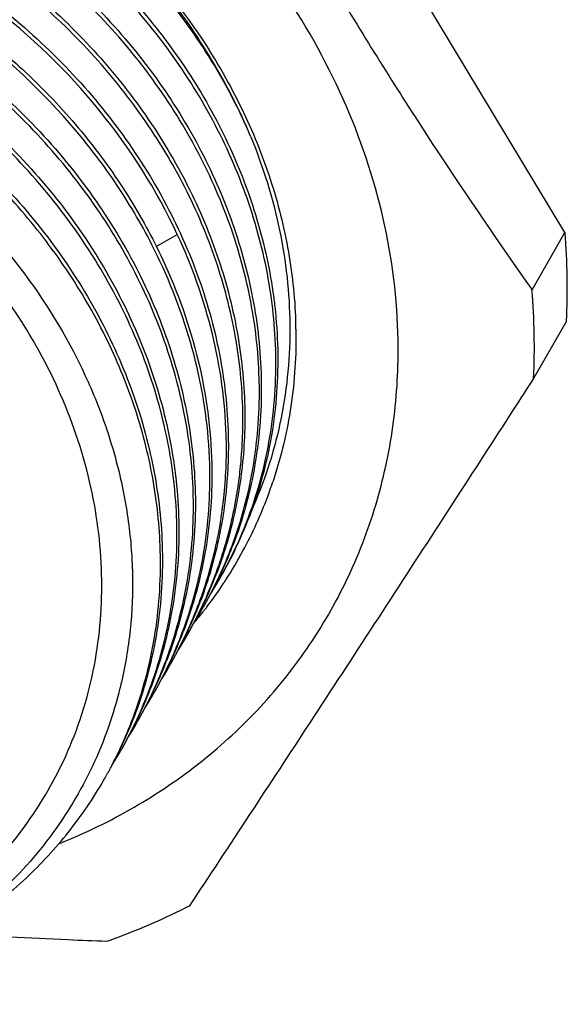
# Model space of a CAD drawing. Header units: millimetres. Extents: x -6552 to -4132, y 482 to 1483.
# Tile 27 of 80: x -5917 to -5904, y 985 to 1008. Entities that reach past the tile are written whole.
import ezdxf

# ---------------------------------------------------------------- set-up
doc = ezdxf.new("R2010")
doc.units = ezdxf.units.MM
doc.header["$LTSCALE"] = 16.335
doc.layers.get('0').update_dxf_attribs({"linetype": 'CONTINUOUS'})

msp = doc.modelspace()

# ---------------------------------------------------------------- linework, layer by layer
at = {"color": 7, "linetype": 'Continuous'}
for p, q in [((-5904.22, 1002.926), (-5912.65, 1016.889)), ((-5913.693, 1002.6), (-5913.205, 1002.882)), ((-5904.984, 1001.599), (-5904.22, 1002.926)), ((-5904.185, 1000.874), (-5904.949, 999.547)), ((-5910.978, 997.188), (-5910.991, 997.152)), ((-5910.978, 997.188), (-5910.99, 997.152)), ((-5906.813, 996.667), (-5907.146, 996.155)), ((-5914.552, 992.308), (-5914.564, 992.26)), ((-5914.549, 992.307), (-5914.561, 992.259))]:
    msp.add_line(p, q, dxfattribs=at)
for centre, radius, start, end in [((-5919.96, 1001.623), 15.794, 0.9917, 4.7316), ((-5919.584, 1001.628), 15.417, 357.1985, 0.9989), ((-5920.791, 1000.293), 15.86, 0.9995, 4.7238), ((-5921.611, 1000.492), 11.156, 0.9885, 2.0107), ((-5920.408, 1000.301), 15.478, 357.2059, 0.9915), ((-5921.715, 999.9), 10.794, 1.2846, 1.6817), ((-5922.111, 999.235), 10.808, 1.2888, 1.6854), ((-5922.518, 998.569), 10.833, 1.2968, 1.6924), ((-5922.912, 997.905), 10.846, 1.2966, 1.693), ((-5923.267, 997.243), 10.818, 1.2921, 1.6883), ((-5920.621, 1000.363), 10.152, 340.3685, 341.5599), ((-5923.666, 996.577), 10.835, 1.2975, 1.693), ((-5921.882, 998.528), 10.194, 350.6087, 351.2916), ((-5920.578, 1000.347), 10.107, 336.0613, 340.0126), ((-5920.609, 1000.359), 10.139, 340.011, 340.3683), ((-5924.042, 995.914), 10.829, 1.2954, 1.6911), ((-5922.263, 997.864), 10.194, 350.6084, 351.2917), ((-5920.713, 999.75), 9.776, 335.1107, 339.5323), ((-5920.662, 999.825), 9.768, 334.5875, 339.0163), ((-5920.512, 1000.318), 10.034, 331.6157, 335.6962), ((-5920.542, 1000.332), 10.068, 335.6946, 336.0586), ((-5924.336, 995.258), 10.74, 1.2673, 1.6671), ((-5921.095, 999.086), 9.776, 335.1107, 339.5323), ((-5921.044, 999.161), 9.768, 334.5875, 339.0164), ((-5920.656, 999.724), 9.713, 330.6068, 335.1087), ((-5920.605, 999.798), 9.706, 330.078, 334.5854), ((-5920.501, 1000.313), 10.023, 327.1861, 331.6108), ((-5921.477, 998.423), 9.775, 335.1106, 339.5325), ((-5921.426, 998.497), 9.768, 334.5875, 339.0164), ((-5921.038, 999.06), 9.713, 330.6068, 335.1087), ((-5920.531, 1000.333), 10.058, 322.8018, 326.6756), ((-5920.638, 999.715), 9.693, 327.9696, 330.0743), ((-5920.996, 999.139), 9.716, 331.9735, 334.5846), ((-5920.626, 999.708), 9.679, 330.0748, 330.6036), ((-5920.514, 1000.321), 10.038, 326.6771, 327.1865), ((-5921.859, 997.759), 9.775, 335.1106, 339.5324), ((-5921.808, 997.834), 9.769, 334.5875, 339.0163), ((-5921.42, 998.397), 9.713, 330.6068, 335.1086), ((-5920.57, 1000.364), 10.108, 320.0412, 321.8954), ((-5921.02, 999.051), 9.693, 327.9696, 330.0743), ((-5921.378, 998.475), 9.716, 331.9735, 334.5846), ((-5921.008, 999.044), 9.679, 330.0748, 330.6035), ((-5920.546, 1000.344), 10.077, 321.8964, 322.297), ((-5920.543, 1000.342), 10.074, 322.297, 322.8022), ((-5922.241, 997.095), 9.776, 335.1107, 339.5324), ((-5922.19, 997.17), 9.769, 334.5876, 339.0163), ((-5921.802, 997.733), 9.713, 330.6068, 335.1086), ((-5921.76, 997.812), 9.716, 331.9735, 334.5847), ((-5921.39, 998.38), 9.679, 330.0748, 330.6036), ((-5921.402, 998.387), 9.693, 327.9696, 330.0743), ((-5922.623, 996.431), 9.775, 335.1106, 339.5325), ((-5922.572, 996.506), 9.768, 334.5875, 339.0164), ((-5922.184, 997.069), 9.713, 330.6068, 335.1087), ((-5922.143, 997.148), 9.716, 331.9735, 334.5847), ((-5921.772, 997.716), 9.679, 330.0748, 330.6036), ((-5921.784, 997.724), 9.693, 327.9696, 330.0743), ((-5923.005, 995.767), 9.775, 335.1106, 339.5324), ((-5922.954, 995.842), 9.769, 334.5876, 339.0163), ((-5922.566, 996.405), 9.713, 330.6068, 335.1087), ((-5922.525, 996.484), 9.716, 331.9735, 334.5847), ((-5922.154, 997.053), 9.679, 330.0748, 330.6036), ((-5922.166, 997.06), 9.693, 327.9696, 330.0743), ((-5923.39, 995.104), 9.778, 335.1195, 339.5131), ((-5923.336, 995.179), 9.768, 334.5876, 339.0163), ((-5922.948, 995.742), 9.713, 330.6068, 335.1087), ((-5922.907, 995.82), 9.716, 331.9735, 334.5847), ((-5922.536, 996.389), 9.679, 330.0748, 330.6036), ((-5922.548, 996.396), 9.693, 327.9696, 330.0743), ((-5922.931, 995.732), 9.693, 327.9696, 330.0743), ((-5923.289, 995.156), 9.716, 331.9735, 334.5847), ((-5923.329, 995.077), 9.711, 332.7463, 335.1157), ((-5922.918, 995.725), 9.679, 330.0748, 330.6036), ((-5923.312, 995.069), 9.693, 330.6012, 332.154), ((-5923.308, 995.066), 9.688, 332.1542, 332.7453), ((-5923.317, 995.071), 9.698, 330.0732, 330.6012)]:
    msp.add_arc(centre, radius, start, end, dxfattribs=at)
for points, knots in [([(-5908.088, 1000.434), (-5908.104, 1001.378), (-5908.345, 1003.297), (-5909.286, 1006.077), (-5910.77, 1008.701), (-5912.741, 1011.067), (-5915.122, 1013.09), (-5917.823, 1014.692), (-5920.743, 1015.815), (-5923.772, 1016.415), (-5926.797, 1016.468), (-5929.703, 1015.97), (-5931.951, 1015.101), (-5933.572, 1014.155), (-5934.684, 1013.333), (-5935.689, 1012.402), (-5936.577, 1011.371), (-5937.34, 1010.251), (-5937.969, 1009.051), (-5938.459, 1007.784), (-5938.805, 1006.462), (-5939.004, 1005.098), (-5939.037, 1004.175), (-5939.029, 1003.711)], [0, 0, 0, 0, 0.060605, 0.123018, 0.187216, 0.252909, 0.319607, 0.386689, 0.45349, 0.519377, 0.583835, 0.64654, 0.707417, 0.737268, 0.766766, 0.795978, 0.824986, 0.853883, 0.882765, 0.911728, 0.940865, 0.970271, 1, 1, 1, 1]), ([(-5913.414, 1015.561), (-5912.773, 1014.319), (-5911.468, 1011.869), (-5909.407, 1008.296), (-5907.249, 1004.875), (-5905.744, 1002.674), (-5904.984, 1001.599)], [0, 0, 0, 0, 0.25687, 0.510082, 0.758003, 1, 1, 1, 1]), ([(-5920.771, 1013.509), (-5919.952, 1013.246), (-5918.353, 1012.582), (-5916.518, 1011.436), (-5915.181, 1010.351), (-5913.953, 1009.172), (-5913.149, 1008.177), (-5912.679, 1007.476)], [0, 0, 0, 0, 0.25126, 0.503192, 0.628772, 0.753642, 1, 1, 1, 1]), ([(-5934.741, 1009.27), (-5934.372, 1009.732), (-5933.546, 1010.598), (-5932.094, 1011.676), (-5930.458, 1012.517), (-5928.979, 1013.002), (-5927.744, 1013.257), (-5926.468, 1013.424), (-5924.832, 1013.46), (-5922.86, 1013.227), (-5920.913, 1012.727), (-5919.035, 1011.97), (-5917.268, 1010.974), (-5915.651, 1009.763), (-5914.221, 1008.363), (-5913.011, 1006.807), (-5912.047, 1005.13), (-5911.353, 1003.369), (-5911.076, 1002.152), (-5910.989, 1001.544)], [0, 0, 0, 0, 0.057571, 0.115893, 0.175288, 0.23594, 0.266786, 0.29796, 0.361202, 0.425539, 0.490703, 0.556362, 0.622139, 0.687642, 0.752497, 0.816372, 0.879004, 0.940227, 1, 1, 1, 1]), ([(-5910.925, 1000.216), (-5910.944, 1000.845), (-5911.092, 1002.116), (-5911.629, 1003.981), (-5912.468, 1005.782), (-5913.589, 1007.476), (-5914.963, 1009.02), (-5916.557, 1010.377), (-5918.332, 1011.513), (-5920.246, 1012.4), (-5922.251, 1013.016), (-5924.299, 1013.346), (-5926.01, 1013.375), (-5927.35, 1013.247), (-5928.648, 1013.023), (-5930.207, 1012.562), (-5931.656, 1011.862), (-5932.713, 1011.172), (-5933.69, 1010.406), (-5934.342, 1009.739), (-5934.73, 1009.261)], [0, 0, 0, 0, 0.058961, 0.119398, 0.18135, 0.244709, 0.309247, 0.374639, 0.440497, 0.506401, 0.571931, 0.636707, 0.700415, 0.731819, 0.762884, 0.823929, 0.883642, 0.913078, 0.942261, 1, 1, 1, 1]), ([(-5912.751, 1007.428), (-5913.693, 1008.815), (-5916.11, 1011.285), (-5919.191, 1012.838), (-5920.819, 1013.345)], [0, 0, 0, 0, 0.495832, 1, 1, 1, 1]), ([(-5934.817, 1008.971), (-5934.414, 1009.43), (-5933.517, 1010.283), (-5931.959, 1011.318), (-5930.218, 1012.095), (-5928.337, 1012.595), (-5926.36, 1012.808), (-5924.336, 1012.729), (-5922.313, 1012.362), (-5920.338, 1011.716), (-5918.459, 1010.807), (-5916.72, 1009.658), (-5915.163, 1008.296), (-5913.824, 1006.754), (-5912.736, 1005.068), (-5911.925, 1003.28), (-5911.412, 1001.433), (-5911.275, 1000.176), (-5911.261, 999.555)], [0, 0, 0, 0, 0.057828, 0.11655, 0.176451, 0.237688, 0.300282, 0.364118, 0.428971, 0.494522, 0.560391, 0.626167, 0.69144, 0.755836, 0.819043, 0.880846, 0.941151, 1, 1, 1, 1]), ([(-5911.308, 999.553), (-5911.326, 1000.171), (-5911.47, 1001.421), (-5911.99, 1003.256), (-5912.804, 1005.032), (-5913.891, 1006.706), (-5915.226, 1008.237), (-5916.777, 1009.589), (-5918.507, 1010.731), (-5920.376, 1011.635), (-5922.339, 1012.279), (-5924.351, 1012.648), (-5926.364, 1012.731), (-5928.331, 1012.526), (-5930.206, 1012.037), (-5931.943, 1011.273), (-5933.5, 1010.253), (-5934.399, 1009.412), (-5934.804, 1008.959)], [0, 0, 0, 0, 0.058879, 0.119207, 0.181025, 0.244233, 0.308618, 0.373872, 0.439622, 0.505463, 0.57099, 0.635826, 0.699657, 0.762254, 0.823505, 0.883425, 0.942164, 1, 1, 1, 1]), ([(-5934.183, 1009.314), (-5933.739, 1009.697), (-5932.776, 1010.397), (-5931.167, 1011.21), (-5929.419, 1011.777), (-5927.57, 1012.086), (-5925.659, 1012.133), (-5923.074, 1011.844), (-5919.916, 1010.835), (-5917.108, 1009.064), (-5915.199, 1007.267), (-5913.976, 1005.767), (-5912.985, 1004.145), (-5912.248, 1002.435), (-5911.781, 1000.676), (-5911.656, 999.482), (-5911.643, 998.891)], [0, 0, 0, 0, 0.058278, 0.117613, 0.178183, 0.240047, 0.303149, 0.367326, 0.497568, 0.628404, 0.693259, 0.757202, 0.819971, 0.881387, 0.941383, 1, 1, 1, 1]), ([(-5911.69, 998.889), (-5911.707, 999.476), (-5911.839, 1000.664), (-5912.312, 1002.412), (-5913.052, 1004.11), (-5914.043, 1005.72), (-5915.263, 1007.209), (-5917.163, 1008.994), (-5919.957, 1010.754), (-5923.095, 1011.76), (-5925.665, 1012.053), (-5927.566, 1012.013), (-5929.407, 1011.712), (-5931.15, 1011.157), (-5932.755, 1010.359), (-5933.718, 1009.669), (-5934.164, 1009.291)], [0, 0, 0, 0, 0.058648, 0.118665, 0.180095, 0.242866, 0.3068, 0.371636, 0.50242, 0.632619, 0.696785, 0.759887, 0.821761, 0.882348, 0.941704, 1, 1, 1, 1]), ([(-5935.887, 1007.279), (-5935.501, 1007.762), (-5934.851, 1008.438), (-5933.875, 1009.214), (-5932.817, 1009.915), (-5931.366, 1010.627), (-5929.801, 1011.097), (-5928.498, 1011.327), (-5927.151, 1011.46), (-5925.432, 1011.436), (-5923.372, 1011.108), (-5921.355, 1010.49), (-5919.431, 1009.598), (-5917.646, 1008.454), (-5916.045, 1007.088), (-5914.667, 1005.533), (-5913.546, 1003.827), (-5912.71, 1002.013), (-5912.18, 1000.137), (-5912.039, 998.859), (-5912.025, 998.228)], [0, 0, 0, 0, 0.057735, 0.086911, 0.116339, 0.176033, 0.237064, 0.268125, 0.299527, 0.36324, 0.428031, 0.493585, 0.559515, 0.625399, 0.690812, 0.755361, 0.818718, 0.880656, 0.94107, 1, 1, 1, 1]), ([(-5913.205, 1002.882), (-5913.683, 1003.909), (-5914.93, 1005.875), (-5917.46, 1008.311), (-5920.512, 1010.135), (-5923.337, 1011.044), (-5925.65, 1011.357), (-5927.371, 1011.381), (-5929.053, 1011.193), (-5930.667, 1010.796), (-5932.185, 1010.196), (-5933.58, 1009.404), (-5934.827, 1008.433), (-5935.548, 1007.673), (-5935.876, 1007.271)], [0, 0, 0, 0, 0.125277, 0.254282, 0.384998, 0.51507, 0.579283, 0.642578, 0.704804, 0.765882, 0.825812, 0.884683, 0.942662, 1, 1, 1, 1]), ([(-5916.132, 1011.058), (-5915.466, 1010.551), (-5914.225, 1009.435), (-5913.186, 1008.128), (-5912.733, 1007.441)], [0, 0, 0, 0, 0.504214, 1, 1, 1, 1]), ([(-5936.269, 1006.616), (-5935.944, 1007.022), (-5935.227, 1007.79), (-5933.983, 1008.774), (-5932.59, 1009.578), (-5931.071, 1010.188), (-5929.455, 1010.595), (-5927.769, 1010.792), (-5926.043, 1010.775), (-5924.308, 1010.547), (-5922.594, 1010.111), (-5920.377, 1009.264), (-5918.319, 1008.04), (-5916.526, 1006.5), (-5915.338, 1005.211), (-5914.329, 1003.81), (-5913.781, 1002.808), (-5913.542, 1002.296)], [0, 0, 0, 0, 0.057289, 0.115208, 0.17401, 0.233868, 0.294875, 0.357037, 0.420275, 0.484439, 0.54932, 0.614658, 0.745328, 0.810278, 0.874521, 0.937827, 1, 1, 1, 1]), ([(-5913.609, 1002.265), (-5913.848, 1002.774), (-5914.397, 1003.769), (-5915.749, 1005.634), (-5917.875, 1007.673), (-5920.926, 1009.485), (-5924.291, 1010.562), (-5927.199, 1010.781), (-5929.451, 1010.526), (-5931.061, 1010.128), (-5932.576, 1009.528), (-5933.967, 1008.736), (-5935.212, 1007.766), (-5935.932, 1007.008), (-5936.258, 1006.606)], [0, 0, 0, 0, 0.06223, 0.125577, 0.254614, 0.385332, 0.515384, 0.64263, 0.704841, 0.765906, 0.825826, 0.88469, 0.942663, 1, 1, 1, 1]), ([(-5936.651, 1005.951), (-5936.265, 1006.434), (-5935.615, 1007.11), (-5934.639, 1007.887), (-5933.581, 1008.588), (-5932.13, 1009.299), (-5930.566, 1009.769), (-5929.262, 1009.999), (-5927.915, 1010.133), (-5926.196, 1010.108), (-5924.136, 1009.78), (-5922.119, 1009.162), (-5920.195, 1008.27), (-5918.411, 1007.127), (-5916.81, 1005.761), (-5915.431, 1004.205), (-5914.31, 1002.5), (-5913.474, 1000.686), (-5912.945, 998.809), (-5912.804, 997.531), (-5912.789, 996.9)], [0, 0, 0, 0, 0.057734, 0.086911, 0.116339, 0.176033, 0.237063, 0.268125, 0.299527, 0.36324, 0.428031, 0.493585, 0.559515, 0.625399, 0.690812, 0.75536, 0.818718, 0.880656, 0.941069, 1, 1, 1, 1]), ([(-5912.836, 996.898), (-5912.854, 997.526), (-5913.003, 998.797), (-5913.539, 1000.662), (-5914.378, 1002.464), (-5915.499, 1004.157), (-5916.873, 1005.701), (-5918.467, 1007.058), (-5920.243, 1008.194), (-5922.156, 1009.081), (-5924.162, 1009.698), (-5926.21, 1010.027), (-5927.92, 1010.056), (-5929.26, 1009.928), (-5930.559, 1009.704), (-5932.117, 1009.243), (-5933.566, 1008.543), (-5934.623, 1007.853), (-5935.6, 1007.087), (-5936.252, 1006.42), (-5936.64, 1005.943)], [0, 0, 0, 0, 0.058962, 0.119399, 0.18135, 0.244709, 0.309247, 0.37464, 0.440498, 0.506401, 0.571932, 0.636708, 0.700416, 0.731819, 0.762885, 0.82393, 0.883642, 0.913079, 0.942262, 1, 1, 1, 1]), ([(-5937.033, 1005.287), (-5936.647, 1005.77), (-5935.997, 1006.446), (-5935.021, 1007.223), (-5933.963, 1007.924), (-5932.512, 1008.636), (-5930.948, 1009.105), (-5929.644, 1009.336), (-5928.297, 1009.469), (-5926.578, 1009.444), (-5924.518, 1009.116), (-5922.501, 1008.498), (-5920.577, 1007.606), (-5918.793, 1006.463), (-5917.192, 1005.097), (-5915.813, 1003.542), (-5914.692, 1001.836), (-5913.856, 1000.022), (-5913.327, 998.146), (-5913.186, 996.868), (-5913.171, 996.236)], [0, 0, 0, 0, 0.057735, 0.086911, 0.11634, 0.176033, 0.237064, 0.268125, 0.299527, 0.36324, 0.428032, 0.493585, 0.559515, 0.625399, 0.690812, 0.755361, 0.818718, 0.880656, 0.94107, 1, 1, 1, 1]), ([(-5913.218, 996.234), (-5913.236, 996.862), (-5913.385, 998.133), (-5913.921, 999.998), (-5914.761, 1001.8), (-5915.881, 1003.493), (-5917.255, 1005.037), (-5918.849, 1006.394), (-5920.625, 1007.53), (-5922.538, 1008.417), (-5924.544, 1009.034), (-5926.592, 1009.364), (-5928.302, 1009.392), (-5929.642, 1009.264), (-5930.941, 1009.04), (-5932.499, 1008.58), (-5933.948, 1007.88), (-5935.005, 1007.189), (-5935.982, 1006.423), (-5936.634, 1005.756), (-5937.023, 1005.279)], [0, 0, 0, 0, 0.058962, 0.119399, 0.18135, 0.244709, 0.309247, 0.37464, 0.440498, 0.506401, 0.571932, 0.636708, 0.700416, 0.731819, 0.762885, 0.82393, 0.883642, 0.913079, 0.942262, 1, 1, 1, 1]), ([(-5913.6, 995.57), (-5913.616, 996.129), (-5913.737, 997.259), (-5914.169, 998.926), (-5914.844, 1000.55), (-5915.749, 1002.1), (-5916.866, 1003.546), (-5918.173, 1004.859), (-5919.645, 1006.014), (-5921.252, 1006.987), (-5922.965, 1007.76), (-5924.751, 1008.318), (-5926.573, 1008.648), (-5928.398, 1008.745), (-5930.189, 1008.605), (-5931.913, 1008.231), (-5933.535, 1007.629), (-5934.537, 1007.078), (-5935.008, 1006.769)], [0, 0, 0, 0, 0.058382, 0.118059, 0.179079, 0.241388, 0.304839, 0.369211, 0.434223, 0.49956, 0.564889, 0.62988, 0.694232, 0.757688, 0.820057, 0.881225, 0.941181, 1, 1, 1, 1]), ([(-5922.85, 1007.77), (-5922.193, 1007.516), (-5920.914, 1006.917), (-5919.14, 1005.773), (-5917.548, 1004.407), (-5916.178, 1002.855), (-5915.064, 1001.154), (-5914.234, 999.345), (-5913.708, 997.475), (-5913.568, 996.202), (-5913.553, 995.573)], [0, 0, 0, 0, 0.130217, 0.260322, 0.389482, 0.51693, 0.642025, 0.764323, 0.883621, 1, 1, 1, 1]), ([(-5927.046, 1007.741), (-5926.089, 1007.653), (-5924.176, 1007.272), (-5921.476, 1006.142), (-5919.044, 1004.509), (-5917.004, 1002.455), (-5915.704, 1000.462), (-5914.958, 998.766), (-5914.553, 997.471), (-5914.305, 996.16), (-5914.216, 994.851), (-5914.289, 993.56), (-5914.445, 992.718), (-5914.549, 992.307)], [0, 0, 0, 0, 0.128876, 0.259534, 0.390278, 0.519376, 0.645367, 0.706976, 0.767522, 0.827012, 0.885505, 0.943113, 1, 1, 1, 1]), ([(-5911.5, 1005.14), (-5911.584, 1005.338), (-5911.944, 1006.13), (-5912.383, 1006.886), (-5912.751, 1007.428)], [0, 0, 0, 0, 0.247214, 1, 1, 1, 1]), ([(-5911.5, 1005.14), (-5911.582, 1005.339), (-5911.937, 1006.134), (-5912.37, 1006.895), (-5912.733, 1007.441)], [0, 0, 0, 0, 0.247469, 1, 1, 1, 1]), ([(-5912.679, 1007.476), (-5912.342, 1006.974), (-5911.737, 1005.936), (-5911.052, 1004.29), (-5910.61, 1002.599), (-5910.482, 1001.452), (-5910.462, 1000.884)], [0, 0, 0, 0, 0.25762, 0.510265, 0.75767, 1, 1, 1, 1]), ([(-5926.27, 985.098), (-5925.507, 985.045), (-5923.99, 985.074), (-5921.793, 985.534), (-5919.785, 986.394), (-5918.042, 987.626), (-5916.633, 989.184), (-5915.614, 991.009), (-5915.026, 993.029), (-5914.889, 995.164), (-5915.205, 997.332), (-5915.961, 999.453), (-5917.124, 1001.448), (-5918.652, 1003.245), (-5920.485, 1004.778), (-5922.559, 1005.993), (-5924.794, 1006.844), (-5926.355, 1007.152), (-5927.137, 1007.234)], [0, 0, 0, 0, 0.0642, 0.126619, 0.187252, 0.246351, 0.304424, 0.362165, 0.420324, 0.479578, 0.54041, 0.603042, 0.667423, 0.733254, 0.800049, 0.867201, 0.934054, 1, 1, 1, 1]), ([(-5911.5, 1005.14), (-5911.214, 1004.442), (-5910.77, 1003.013), (-5910.604, 1001.525), (-5910.597, 1000.792)], [0, 0, 0, 0, 0.507027, 1, 1, 1, 1]), ([(-5912.072, 998.225), (-5912.095, 999.015), (-5912.319, 1000.619), (-5912.861, 1002.143), (-5913.205, 1002.882)], [0, 0, 0, 0, 0.492184, 1, 1, 1, 1]), ([(-5913.542, 1002.296), (-5913.193, 1001.545), (-5912.644, 999.996), (-5912.425, 998.366), (-5912.407, 997.564)], [0, 0, 0, 0, 0.507941, 1, 1, 1, 1]), ([(-5912.454, 997.561), (-5912.477, 998.36), (-5912.705, 999.981), (-5913.258, 1001.519), (-5913.609, 1002.265)], [0, 0, 0, 0, 0.492123, 1, 1, 1, 1]), ([(-5910.989, 1001.544), (-5910.973, 1001.433), (-5910.917, 1000.994), (-5910.886, 1000.551), (-5910.879, 1000.219)], [0, 0, 0, 0, 0.25171, 1, 1, 1, 1]), ([(-5910.597, 1000.792), (-5910.59, 1000.068), (-5910.689, 998.982), (-5911.046, 997.589), (-5911.297, 996.92), (-5911.44, 996.595)], [0, 0, 0, 0, 0.50395, 0.752742, 1, 1, 1, 1]), ([(-5910.457, 1000.685), (-5910.447, 1000.089), (-5910.521, 998.903), (-5910.794, 997.746), (-5910.978, 997.188)], [0, 0, 0, 0, 0.50384, 1, 1, 1, 1]), ([(-5915.936, 988.773), (-5915.341, 989.011), (-5914.193, 989.566), (-5912.622, 990.631), (-5911.246, 991.903), (-5910.092, 993.358), (-5909.18, 994.971), (-5908.527, 996.712), (-5908.146, 998.548), (-5908.077, 999.803), (-5908.088, 1000.434)], [0, 0, 0, 0, 0.128439, 0.254643, 0.379112, 0.502491, 0.625524, 0.748976, 0.873597, 1, 1, 1, 1]), ([(-5911.554, 996.332), (-5911.33, 996.932), (-5910.997, 998.191), (-5910.909, 999.49), (-5910.924, 1000.142)], [0, 0, 0, 0, 0.495677, 1, 1, 1, 1]), ([(-5910.879, 1000.219), (-5910.864, 999.552), (-5910.957, 998.224), (-5911.306, 996.939), (-5911.541, 996.327)], [0, 0, 0, 0, 0.504379, 1, 1, 1, 1]), ([(-5911.937, 995.668), (-5911.712, 996.269), (-5911.379, 997.527), (-5911.291, 998.826), (-5911.306, 999.478)], [0, 0, 0, 0, 0.495676, 1, 1, 1, 1]), ([(-5911.261, 999.555), (-5911.246, 998.888), (-5911.339, 997.56), (-5911.688, 996.275), (-5911.923, 995.663)], [0, 0, 0, 0, 0.504383, 1, 1, 1, 1]), ([(-5904.949, 999.547), (-5905.105, 999.305), (-5905.726, 998.344), (-5906.348, 997.384), (-5906.813, 996.667)], [0, 0, 0, 0, 0.252323, 1, 1, 1, 1]), ([(-5911.643, 998.891), (-5911.639, 998.72), (-5911.64, 998.04), (-5911.706, 997.36), (-5911.793, 996.859)], [0, 0, 0, 0, 0.252058, 1, 1, 1, 1]), ([(-5911.805, 996.985), (-5911.782, 997.135), (-5911.703, 997.741), (-5911.677, 998.355), (-5911.688, 998.814)], [0, 0, 0, 0, 0.248423, 1, 1, 1, 1]), ([(-5912.025, 998.228), (-5912.021, 998.056), (-5912.022, 997.376), (-5912.088, 996.696), (-5912.175, 996.195)], [0, 0, 0, 0, 0.252095, 1, 1, 1, 1]), ([(-5912.187, 996.321), (-5912.164, 996.471), (-5912.085, 997.077), (-5912.059, 997.691), (-5912.07, 998.15)], [0, 0, 0, 0, 0.248423, 1, 1, 1, 1]), ([(-5912.407, 997.564), (-5912.392, 996.897), (-5912.485, 995.569), (-5912.835, 994.284), (-5913.069, 993.672)], [0, 0, 0, 0, 0.504378, 1, 1, 1, 1]), ([(-5913.083, 993.677), (-5912.859, 994.277), (-5912.525, 995.536), (-5912.437, 996.835), (-5912.452, 997.487)], [0, 0, 0, 0, 0.495675, 1, 1, 1, 1]), ([(-5913.465, 993.013), (-5913.241, 993.613), (-5912.907, 994.872), (-5912.819, 996.171), (-5912.834, 996.823)], [0, 0, 0, 0, 0.495673, 1, 1, 1, 1]), ([(-5912.789, 996.9), (-5912.774, 996.233), (-5912.867, 994.905), (-5913.217, 993.62), (-5913.451, 993.008)], [0, 0, 0, 0, 0.50438, 1, 1, 1, 1]), ([(-5912.319, 995.004), (-5912.263, 995.154), (-5912.053, 995.761), (-5911.903, 996.389), (-5911.824, 996.865)], [0, 0, 0, 0, 0.248962, 1, 1, 1, 1]), ([(-5911.793, 996.859), (-5911.821, 996.699), (-5911.946, 996.068), (-5912.133, 995.449), (-5912.305, 994.999)], [0, 0, 0, 0, 0.251454, 1, 1, 1, 1]), ([(-5913.847, 992.349), (-5913.623, 992.95), (-5913.289, 994.209), (-5913.201, 995.507), (-5913.216, 996.159)], [0, 0, 0, 0, 0.495674, 1, 1, 1, 1]), ([(-5913.171, 996.236), (-5913.156, 995.57), (-5913.249, 994.242), (-5913.599, 992.956), (-5913.834, 992.344)], [0, 0, 0, 0, 0.504378, 1, 1, 1, 1]), ([(-5907.146, 996.155), (-5908.14, 994.623), (-5910.061, 991.675), (-5911.994, 988.735), (-5912.927, 987.322)], [0, 0, 0, 0, 0.518845, 1, 1, 1, 1]), ([(-5912.701, 994.341), (-5912.645, 994.49), (-5912.435, 995.097), (-5912.285, 995.725), (-5912.206, 996.201)], [0, 0, 0, 0, 0.248962, 1, 1, 1, 1]), ([(-5912.175, 996.195), (-5912.203, 996.036), (-5912.329, 995.404), (-5912.515, 994.785), (-5912.687, 994.335)], [0, 0, 0, 0, 0.251447, 1, 1, 1, 1]), ([(-5914.23, 991.682), (-5914.006, 992.283), (-5913.671, 993.543), (-5913.584, 994.843), (-5913.598, 995.495)], [0, 0, 0, 0, 0.495681, 1, 1, 1, 1]), ([(-5913.553, 995.573), (-5913.538, 994.906), (-5913.631, 993.578), (-5913.981, 992.292), (-5914.216, 991.68)], [0, 0, 0, 0, 0.504379, 1, 1, 1, 1]), ([(-5914.561, 992.259), (-5914.722, 991.638), (-5915.166, 990.426), (-5916.186, 988.779), (-5917.523, 987.359), (-5918.587, 986.6), (-5919.153, 986.271)], [0, 0, 0, 0, 0.248797, 0.496687, 0.7463, 1, 1, 1, 1]), ([(-5919.152, 986.269), (-5918.706, 986.494), (-5917.851, 987.002), (-5916.696, 987.932), (-5915.701, 989.009), (-5915.153, 989.814), (-5914.912, 990.233)], [0, 0, 0, 0, 0.254696, 0.505477, 0.753465, 1, 1, 1, 1]), ([(-5912.927, 987.322), (-5913.081, 987.244), (-5913.704, 986.94), (-5914.347, 986.676), (-5914.838, 986.501)], [0, 0, 0, 0, 0.248423, 1, 1, 1, 1]), ([(-5914.838, 986.501), (-5915.138, 986.512), (-5916.334, 986.559), (-5917.529, 986.62), (-5918.424, 986.676)], [0, 0, 0, 0, 0.250571, 1, 1, 1, 1])]:
    msp.add_open_spline(points, degree=3, knots=knots, dxfattribs=at)

doc.saveas('drawing.dxf')
